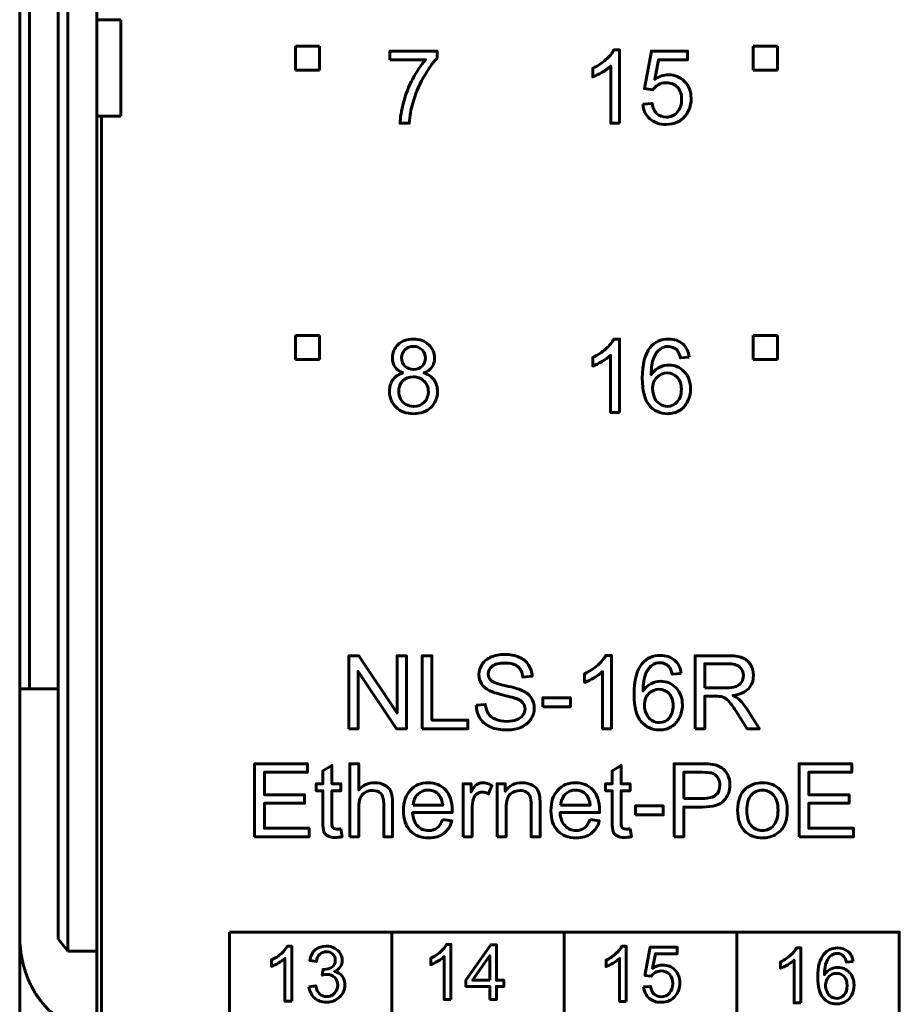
# Model space of a CAD drawing. Header units: millimetres. Extents: x -13 to 39, y -19 to 89.
# Tile 3 of 17: x -6 to 12, y 2 to 22. Entities that reach past the tile are written whole.
import ezdxf

# ---------------------------------------------------------------- set-up
doc = ezdxf.new("R2010")
doc.units = ezdxf.units.MM
doc.linetypes.add('K5LT_BASIC', pattern=[0])

msp = doc.modelspace()

# ---------------------------------------------------------------- linework, layer by layer
at = {"color": 150, "linetype": 'K5LT_BASIC', "lineweight": 60, "true_color": 0x0080ff}
for p, q in [((-6.261, 61.118), (-6.261, 8.557)), ((-6.061, 8.557), (-6.061, 61.118)), ((-5.461, 23.645), (-5.461, 3.373)), ((-5.261, 3.117), (-5.261, 23.338)), ((-4.661, 22.438), (-4.661, 23.338)), ((-4.161, 22.438), (-4.661, 22.438)), ((-4.661, 20.438), (-4.661, 22.438)), ((-4.161, 20.438), (-4.161, 22.438)), ((-0.541, 21.888), (-0.041, 21.888)), ((-0.541, 21.388), (-0.541, 21.888)), ((-0.041, 21.888), (-0.041, 21.388)), ((8.959, 21.888), (9.459, 21.888)), ((8.959, 21.388), (8.959, 21.888)), ((9.459, 21.888), (9.459, 21.388)), ((-0.041, 21.388), (-0.541, 21.388)), ((9.459, 21.388), (8.959, 21.388)), ((-4.661, 3.117), (-4.661, 20.438)), ((-4.661, 20.438), (-4.161, 20.438)), ((-4.561, 20.438), (-4.561, -1.962)), ((-0.541, 15.388), (-0.541, 15.888)), ((-0.541, 15.888), (-0.041, 15.888)), ((-0.041, 15.888), (-0.041, 15.388)), ((8.959, 15.388), (8.959, 15.888)), ((8.959, 15.888), (9.459, 15.888)), ((9.459, 15.888), (9.459, 15.388)), ((-0.041, 15.388), (-0.541, 15.388)), ((9.459, 15.388), (8.959, 15.388)), ((-6.061, 8.557), (-6.261, 8.557)), ((-6.261, 8.557), (-6.261, 3.437)), ((-6.061, 8.557), (-5.461, 8.557)), ((1.458, 3.512), (1.458, -1.563)), ((5.039, -1.562), (5.039, 3.512)), ((8.621, 3.512), (8.621, -1.563)), ((-6.261, -2.918), (-6.261, 3.437)), ((-5.261, 3.117), (-5.461, 3.373)), ((-4.661, 3.117), (-5.261, 3.117)), ((-4.661, 3.117), (-4.661, 1.517))]:
    msp.add_line(p, q, dxfattribs=at)
for points, knots in [([(1.42, 21.608), (1.42, 21.608), (1.42, 21.786), (1.42, 21.786), (2.4, 21.786), (2.4, 21.786), (2.4, 21.642), (2.4, 21.642), (2.303, 21.539), (2.208, 21.403), (2.113, 21.232), (2.018, 21.062), (1.945, 20.887), (1.893, 20.706), (1.856, 20.58), (1.832, 20.44), (1.822, 20.289), (1.822, 20.289), (1.631, 20.289), (1.631, 20.289), (1.634, 20.408), (1.657, 20.553), (1.702, 20.722), (1.746, 20.891), (1.81, 21.054), (1.977, 21.368), (2.066, 21.5), (2.161, 21.608), (2.161, 21.608), (1.42, 21.608), (1.42, 21.608)], [0, 0, 0, 0, 0.090909, 0.090909, 0.181818, 0.181818, 0.272727, 0.272727, 0.272727, 0.363636, 0.363636, 0.363636, 0.454545, 0.454545, 0.454545, 0.545455, 0.545455, 0.545455, 0.636364, 0.636364, 0.636364, 0.727273, 0.727273, 0.727273, 0.818182, 0.818182, 0.909091, 0.909091, 0.909091, 1, 1, 1, 1]), ([(6.187, 20.289), (6.187, 20.289), (6.001, 20.289), (6.001, 20.289), (6.001, 21.475), (6.001, 21.475), (5.956, 21.432), (5.897, 21.39), (5.825, 21.347), (5.752, 21.304), (5.686, 21.272), (5.629, 21.251), (5.629, 21.251), (5.629, 21.431), (5.629, 21.431), (5.733, 21.48), (5.824, 21.539), (5.902, 21.609), (5.98, 21.678), (6.035, 21.746), (6.067, 21.811), (6.067, 21.811), (6.187, 21.811), (6.187, 21.811), (6.187, 20.289), (6.187, 20.289)], [0, 0, 0, 0, 0.111111, 0.111111, 0.222222, 0.222222, 0.222222, 0.333333, 0.333333, 0.333333, 0.444444, 0.444444, 0.444444, 0.555556, 0.555556, 0.555556, 0.666667, 0.666667, 0.666667, 0.777778, 0.777778, 0.777778, 0.888889, 0.888889, 1, 1, 1, 1]), ([(6.666, 20.687), (6.666, 20.687), (6.861, 20.702), (6.861, 20.702), (6.875, 20.607), (6.909, 20.536), (6.961, 20.488), (7.013, 20.44), (7.077, 20.416), (7.152, 20.416), (7.243, 20.416), (7.319, 20.45), (7.38, 20.518), (7.442, 20.585), (7.473, 20.675), (7.473, 20.786), (7.473, 20.893), (7.443, 20.976), (7.384, 21.038), (7.325, 21.099), (7.247, 21.13), (7.15, 21.13), (7.09, 21.13), (7.036, 21.116), (6.988, 21.088), (6.941, 21.061), (6.903, 21.025), (6.876, 20.982), (6.876, 20.982), (6.7, 21.007), (6.7, 21.007), (6.846, 21.786), (6.846, 21.786), (7.597, 21.786), (7.597, 21.786), (7.597, 21.608), (7.597, 21.608), (6.994, 21.608), (6.994, 21.608), (6.914, 21.199), (6.914, 21.199), (7.004, 21.263), (7.1, 21.295), (7.199, 21.295), (7.331, 21.295), (7.443, 21.249), (7.533, 21.157), (7.624, 21.065), (7.669, 20.948), (7.669, 20.804), (7.669, 20.666), (7.63, 20.548), (7.55, 20.448), (7.453, 20.325), (7.32, 20.264), (7.152, 20.264), (7.015, 20.264), (6.902, 20.303), (6.815, 20.38), (6.728, 20.457), (6.678, 20.56), (6.666, 20.687)], [0, 0, 0, 0, 0.045455, 0.045455, 0.045455, 0.090909, 0.090909, 0.090909, 0.136364, 0.136364, 0.136364, 0.181818, 0.181818, 0.181818, 0.227273, 0.227273, 0.227273, 0.272727, 0.272727, 0.272727, 0.318182, 0.318182, 0.318182, 0.363636, 0.363636, 0.363636, 0.409091, 0.409091, 0.409091, 0.454545, 0.454545, 0.5, 0.5, 0.545455, 0.545455, 0.590909, 0.590909, 0.636364, 0.636364, 0.681818, 0.681818, 0.681818, 0.727273, 0.727273, 0.727273, 0.772727, 0.772727, 0.772727, 0.818182, 0.818182, 0.818182, 0.863636, 0.863636, 0.863636, 0.909091, 0.909091, 0.909091, 0.954545, 0.954545, 0.954545, 1, 1, 1, 1]), ([(1.7, 15.111), (1.623, 15.139), (1.566, 15.18), (1.528, 15.232), (1.491, 15.285), (1.473, 15.347), (1.473, 15.42), (1.473, 15.531), (1.512, 15.623), (1.591, 15.698), (1.671, 15.774), (1.776, 15.811), (1.907, 15.811), (2.039, 15.811), (2.146, 15.773), (2.226, 15.696), (2.307, 15.619), (2.347, 15.526), (2.347, 15.415), (2.347, 15.345), (2.328, 15.283), (2.292, 15.232), (2.255, 15.179), (2.199, 15.139), (2.124, 15.111), (2.217, 15.081), (2.287, 15.032), (2.336, 14.964), (2.384, 14.897), (2.408, 14.816), (2.408, 14.723), (2.408, 14.593), (2.362, 14.484), (2.271, 14.396), (2.179, 14.308), (2.059, 14.264), (1.91, 14.264), (1.76, 14.264), (1.64, 14.308), (1.548, 14.397), (1.457, 14.485), (1.411, 14.596), (1.411, 14.728), (1.411, 14.826), (1.436, 14.909), (1.486, 14.975), (1.536, 15.042), (1.608, 15.087), (1.7, 15.111)], [0, 0, 0, 0, 0.0625, 0.0625, 0.0625, 0.125, 0.125, 0.125, 0.1875, 0.1875, 0.1875, 0.25, 0.25, 0.25, 0.3125, 0.3125, 0.3125, 0.375, 0.375, 0.375, 0.4375, 0.4375, 0.4375, 0.5, 0.5, 0.5, 0.5625, 0.5625, 0.5625, 0.625, 0.625, 0.625, 0.6875, 0.6875, 0.6875, 0.75, 0.75, 0.75, 0.8125, 0.8125, 0.8125, 0.875, 0.875, 0.875, 0.9375, 0.9375, 0.9375, 1, 1, 1, 1]), ([(6.186, 14.289), (6.186, 14.289), (6, 14.289), (6, 14.289), (6, 15.476), (6, 15.476), (5.955, 15.432), (5.896, 15.39), (5.824, 15.347), (5.751, 15.304), (5.685, 15.272), (5.628, 15.251), (5.628, 15.251), (5.628, 15.431), (5.628, 15.431), (5.732, 15.48), (5.823, 15.539), (5.901, 15.609), (5.979, 15.678), (6.034, 15.746), (6.066, 15.811), (6.066, 15.811), (6.186, 15.811), (6.186, 15.811), (6.186, 14.289), (6.186, 14.289)], [0, 0, 0, 0, 0.111111, 0.111111, 0.222222, 0.222222, 0.222222, 0.333333, 0.333333, 0.333333, 0.444444, 0.444444, 0.444444, 0.555556, 0.555556, 0.555556, 0.666667, 0.666667, 0.666667, 0.777778, 0.777778, 0.777778, 0.888889, 0.888889, 1, 1, 1, 1]), ([(7.632, 15.435), (7.632, 15.435), (7.448, 15.42), (7.448, 15.42), (7.432, 15.493), (7.408, 15.546), (7.377, 15.579), (7.327, 15.632), (7.264, 15.659), (7.19, 15.659), (7.131, 15.659), (7.078, 15.642), (7.032, 15.609), (6.974, 15.567), (6.928, 15.504), (6.894, 15.423), (6.86, 15.34), (6.842, 15.224), (6.841, 15.072), (6.886, 15.14), (6.941, 15.191), (7.005, 15.224), (7.07, 15.257), (7.138, 15.274), (7.209, 15.274), (7.334, 15.274), (7.439, 15.228), (7.527, 15.136), (7.614, 15.045), (7.658, 14.927), (7.658, 14.782), (7.658, 14.687), (7.637, 14.599), (7.596, 14.517), (7.555, 14.435), (7.499, 14.373), (7.427, 14.329), (7.355, 14.286), (7.274, 14.264), (7.183, 14.264), (7.028, 14.264), (6.901, 14.321), (6.803, 14.435), (6.706, 14.549), (6.657, 14.737), (6.657, 14.999), (6.657, 15.292), (6.711, 15.505), (6.819, 15.638), (6.914, 15.754), (7.041, 15.811), (7.202, 15.811), (7.321, 15.811), (7.419, 15.778), (7.571, 15.644), (7.617, 15.552), (7.632, 15.435)], [0, 0, 0, 0, 0.052632, 0.052632, 0.052632, 0.105263, 0.105263, 0.105263, 0.157895, 0.157895, 0.157895, 0.210526, 0.210526, 0.210526, 0.263158, 0.263158, 0.263158, 0.315789, 0.315789, 0.315789, 0.368421, 0.368421, 0.368421, 0.421053, 0.421053, 0.421053, 0.473684, 0.473684, 0.473684, 0.526316, 0.526316, 0.526316, 0.578947, 0.578947, 0.578947, 0.631579, 0.631579, 0.631579, 0.684211, 0.684211, 0.684211, 0.736842, 0.736842, 0.736842, 0.789474, 0.789474, 0.789474, 0.842105, 0.842105, 0.842105, 0.894737, 0.894737, 0.894737, 0.947368, 0.947368, 1, 1, 1, 1]), ([(1.663, 15.427), (1.663, 15.355), (1.686, 15.297), (1.732, 15.251), (1.777, 15.206), (1.837, 15.183), (1.912, 15.183), (1.984, 15.183), (2.043, 15.205), (2.088, 15.25), (2.134, 15.295), (2.156, 15.351), (2.156, 15.416), (2.156, 15.485), (2.133, 15.542), (2.086, 15.589), (2.04, 15.636), (1.981, 15.659), (1.91, 15.659), (1.838, 15.659), (1.779, 15.636), (1.733, 15.59), (1.686, 15.545), (1.663, 15.491), (1.663, 15.427)], [0, 0, 0, 0, 0.125, 0.125, 0.125, 0.25, 0.25, 0.25, 0.375, 0.375, 0.375, 0.5, 0.5, 0.5, 0.625, 0.625, 0.625, 0.75, 0.75, 0.75, 0.875, 0.875, 0.875, 1, 1, 1, 1]), ([(1.602, 14.726), (1.602, 14.673), (1.614, 14.622), (1.639, 14.572), (1.663, 14.523), (1.701, 14.484), (1.751, 14.457), (1.801, 14.43), (1.854, 14.416), (1.911, 14.416), (2.001, 14.416), (2.074, 14.445), (2.132, 14.502), (2.189, 14.559), (2.218, 14.632), (2.218, 14.72), (2.218, 14.81), (2.188, 14.884), (2.129, 14.942), (2.07, 15.001), (1.995, 15.03), (1.905, 15.03), (1.817, 15.03), (1.745, 15.001), (1.687, 14.943), (1.63, 14.886), (1.602, 14.813), (1.602, 14.726)], [0, 0, 0, 0, 0.111111, 0.111111, 0.111111, 0.222222, 0.222222, 0.222222, 0.333333, 0.333333, 0.333333, 0.444444, 0.444444, 0.444444, 0.555556, 0.555556, 0.555556, 0.666667, 0.666667, 0.666667, 0.777778, 0.777778, 0.777778, 0.888889, 0.888889, 0.888889, 1, 1, 1, 1]), ([(6.87, 14.781), (6.87, 14.716), (6.884, 14.655), (6.911, 14.596), (6.938, 14.538), (6.977, 14.493), (7.025, 14.463), (7.074, 14.432), (7.125, 14.416), (7.18, 14.416), (7.259, 14.416), (7.327, 14.448), (7.439, 14.575), (7.467, 14.661), (7.467, 14.77), (7.467, 14.875), (7.439, 14.958), (7.329, 15.078), (7.258, 15.109), (7.172, 15.109), (7.088, 15.109), (7.017, 15.078), (6.958, 15.018), (6.9, 14.958), (6.87, 14.879), (6.87, 14.781)], [0, 0, 0, 0, 0.111111, 0.111111, 0.111111, 0.222222, 0.222222, 0.222222, 0.333333, 0.333333, 0.333333, 0.444444, 0.444444, 0.555556, 0.555556, 0.555556, 0.666667, 0.666667, 0.777778, 0.777778, 0.777778, 0.888889, 0.888889, 0.888889, 1, 1, 1, 1]), ([(0.568, 7.729), (0.568, 7.729), (0.568, 9.244), (0.568, 9.244), (0.774, 9.244), (0.774, 9.244), (1.57, 8.055), (1.57, 8.055), (1.57, 9.244), (1.57, 9.244), (1.762, 9.244), (1.762, 9.244), (1.762, 7.729), (1.762, 7.729), (1.556, 7.729), (1.556, 7.729), (0.761, 8.918), (0.761, 8.918), (0.761, 7.729), (0.761, 7.729), (0.568, 7.729), (0.568, 7.729)], [0, 0, 0, 0, 0.1, 0.1, 0.2, 0.2, 0.3, 0.3, 0.4, 0.4, 0.5, 0.5, 0.6, 0.6, 0.7, 0.7, 0.8, 0.8, 0.9, 0.9, 1, 1, 1, 1]), ([(2.091, 7.729), (2.091, 7.729), (2.091, 9.244), (2.091, 9.244), (2.292, 9.244), (2.292, 9.244), (2.292, 7.907), (2.292, 7.907), (3.037, 7.907), (3.037, 7.907), (3.037, 7.729), (3.037, 7.729), (2.091, 7.729), (2.091, 7.729)], [0, 0, 0, 0, 0.166667, 0.166667, 0.333333, 0.333333, 0.5, 0.5, 0.666667, 0.666667, 0.833333, 0.833333, 1, 1, 1, 1]), ([(3.211, 8.216), (3.211, 8.216), (3.399, 8.233), (3.399, 8.233), (3.408, 8.156), (3.429, 8.094), (3.462, 8.045), (3.494, 7.996), (3.545, 7.957), (3.614, 7.926), (3.683, 7.896), (3.76, 7.881), (3.846, 7.881), (3.923, 7.881), (3.99, 7.892), (4.049, 7.915), (4.107, 7.938), (4.151, 7.97), (4.179, 8.01), (4.208, 8.049), (4.223, 8.093), (4.223, 8.139), (4.223, 8.187), (4.209, 8.228), (4.181, 8.264), (4.154, 8.299), (4.108, 8.328), (4.045, 8.353), (4.004, 8.368), (3.914, 8.393), (3.775, 8.427), (3.635, 8.46), (3.538, 8.491), (3.482, 8.521), (3.41, 8.559), (3.356, 8.606), (3.321, 8.663), (3.286, 8.719), (3.268, 8.782), (3.268, 8.851), (3.268, 8.928), (3.29, 9), (3.333, 9.066), (3.377, 9.133), (3.44, 9.183), (3.523, 9.218), (3.607, 9.252), (3.699, 9.27), (3.801, 9.27), (3.913, 9.27), (4.013, 9.252), (4.098, 9.215), (4.184, 9.179), (4.25, 9.126), (4.296, 9.056), (4.342, 8.985), (4.367, 8.906), (4.371, 8.817), (4.371, 8.817), (4.178, 8.802), (4.178, 8.802), (4.168, 8.898), (4.133, 8.97), (4.073, 9.019), (4.014, 9.068), (3.925, 9.092), (3.809, 9.092), (3.688, 9.092), (3.599, 9.07), (3.544, 9.025), (3.488, 8.981), (3.46, 8.927), (3.46, 8.864), (3.46, 8.81), (3.48, 8.765), (3.519, 8.73), (3.558, 8.695), (3.659, 8.659), (3.822, 8.622), (3.985, 8.585), (4.097, 8.553), (4.157, 8.525), (4.245, 8.485), (4.31, 8.434), (4.352, 8.371), (4.394, 8.309), (4.415, 8.237), (4.415, 8.156), (4.415, 8.076), (4.392, 8), (4.346, 7.929), (4.3, 7.858), (4.234, 7.802), (4.061, 7.723), (3.964, 7.703), (3.856, 7.703), (3.719, 7.703), (3.604, 7.723), (3.512, 7.763), (3.419, 7.803), (3.347, 7.863), (3.294, 7.944), (3.241, 8.024), (3.214, 8.114), (3.211, 8.216)], [0, 0, 0, 0, 0.028571, 0.028571, 0.028571, 0.057143, 0.057143, 0.057143, 0.085714, 0.085714, 0.085714, 0.114286, 0.114286, 0.114286, 0.142857, 0.142857, 0.142857, 0.171429, 0.171429, 0.171429, 0.2, 0.2, 0.2, 0.228571, 0.228571, 0.228571, 0.257143, 0.257143, 0.257143, 0.285714, 0.285714, 0.285714, 0.314286, 0.314286, 0.314286, 0.342857, 0.342857, 0.342857, 0.371429, 0.371429, 0.371429, 0.4, 0.4, 0.4, 0.428571, 0.428571, 0.428571, 0.457143, 0.457143, 0.457143, 0.485714, 0.485714, 0.485714, 0.514286, 0.514286, 0.514286, 0.542857, 0.542857, 0.542857, 0.571429, 0.571429, 0.571429, 0.6, 0.6, 0.6, 0.628571, 0.628571, 0.628571, 0.657143, 0.657143, 0.657143, 0.685714, 0.685714, 0.685714, 0.714286, 0.714286, 0.714286, 0.742857, 0.742857, 0.742857, 0.771429, 0.771429, 0.771429, 0.8, 0.8, 0.8, 0.828571, 0.828571, 0.828571, 0.857143, 0.857143, 0.857143, 0.885714, 0.885714, 0.914286, 0.914286, 0.914286, 0.942857, 0.942857, 0.942857, 0.971429, 0.971429, 0.971429, 1, 1, 1, 1]), ([(6.017, 7.729), (6.017, 7.729), (5.831, 7.729), (5.831, 7.729), (5.831, 8.915), (5.831, 8.915), (5.786, 8.872), (5.727, 8.829), (5.655, 8.786), (5.582, 8.744), (5.517, 8.712), (5.459, 8.69), (5.459, 8.69), (5.459, 8.87), (5.459, 8.87), (5.563, 8.919), (5.654, 8.978), (5.732, 9.048), (5.81, 9.118), (5.865, 9.185), (5.898, 9.251), (5.898, 9.251), (6.017, 9.251), (6.017, 9.251), (6.017, 7.729), (6.017, 7.729)], [0, 0, 0, 0, 0.111111, 0.111111, 0.222222, 0.222222, 0.222222, 0.333333, 0.333333, 0.333333, 0.444444, 0.444444, 0.444444, 0.555556, 0.555556, 0.555556, 0.666667, 0.666667, 0.666667, 0.777778, 0.777778, 0.777778, 0.888889, 0.888889, 1, 1, 1, 1]), ([(7.463, 8.874), (7.463, 8.874), (7.279, 8.859), (7.279, 8.859), (7.263, 8.932), (7.239, 8.985), (7.208, 9.019), (7.158, 9.072), (7.096, 9.098), (7.021, 9.098), (6.962, 9.098), (6.909, 9.082), (6.863, 9.049), (6.805, 9.006), (6.759, 8.944), (6.725, 8.862), (6.691, 8.78), (6.673, 8.663), (6.672, 8.512), (6.717, 8.58), (6.772, 8.63), (6.837, 8.663), (6.901, 8.696), (6.969, 8.713), (7.04, 8.713), (7.165, 8.713), (7.271, 8.667), (7.358, 8.576), (7.445, 8.484), (7.489, 8.367), (7.489, 8.222), (7.489, 8.126), (7.468, 8.038), (7.427, 7.956), (7.386, 7.874), (7.33, 7.812), (7.258, 7.769), (7.187, 7.725), (7.105, 7.703), (7.014, 7.703), (6.859, 7.703), (6.733, 7.761), (6.634, 7.874), (6.537, 7.988), (6.488, 8.176), (6.488, 8.438), (6.488, 8.731), (6.542, 8.944), (6.65, 9.077), (6.745, 9.193), (6.872, 9.251), (7.033, 9.251), (7.152, 9.251), (7.25, 9.217), (7.402, 9.084), (7.448, 8.992), (7.463, 8.874)], [0, 0, 0, 0, 0.052632, 0.052632, 0.052632, 0.105263, 0.105263, 0.105263, 0.157895, 0.157895, 0.157895, 0.210526, 0.210526, 0.210526, 0.263158, 0.263158, 0.263158, 0.315789, 0.315789, 0.315789, 0.368421, 0.368421, 0.368421, 0.421053, 0.421053, 0.421053, 0.473684, 0.473684, 0.473684, 0.526316, 0.526316, 0.526316, 0.578947, 0.578947, 0.578947, 0.631579, 0.631579, 0.631579, 0.684211, 0.684211, 0.684211, 0.736842, 0.736842, 0.736842, 0.789474, 0.789474, 0.789474, 0.842105, 0.842105, 0.842105, 0.894737, 0.894737, 0.894737, 0.947368, 0.947368, 1, 1, 1, 1]), ([(7.752, 7.729), (7.752, 7.729), (7.752, 9.244), (7.752, 9.244), (8.423, 9.244), (8.423, 9.244), (8.558, 9.244), (8.661, 9.231), (8.731, 9.203), (8.802, 9.176), (8.858, 9.128), (8.942, 8.991), (8.962, 8.914), (8.962, 8.831), (8.962, 8.724), (8.927, 8.633), (8.858, 8.559), (8.788, 8.485), (8.681, 8.439), (8.536, 8.419), (8.589, 8.393), (8.629, 8.368), (8.657, 8.343), (8.715, 8.29), (8.771, 8.222), (8.823, 8.142), (8.823, 8.142), (9.085, 7.729), (9.085, 7.729), (8.834, 7.729), (8.834, 7.729), (8.634, 8.044), (8.634, 8.044), (8.576, 8.136), (8.527, 8.205), (8.49, 8.253), (8.452, 8.302), (8.418, 8.335), (8.388, 8.355), (8.358, 8.374), (8.327, 8.387), (8.296, 8.395), (8.274, 8.399), (8.237, 8.402), (8.185, 8.402), (8.185, 8.402), (7.953, 8.402), (7.953, 8.402), (7.953, 7.729), (7.953, 7.729), (7.752, 7.729), (7.752, 7.729)], [0, 0, 0, 0, 0.052632, 0.052632, 0.105263, 0.105263, 0.105263, 0.157895, 0.157895, 0.157895, 0.210526, 0.210526, 0.263158, 0.263158, 0.263158, 0.315789, 0.315789, 0.315789, 0.368421, 0.368421, 0.368421, 0.421053, 0.421053, 0.421053, 0.473684, 0.473684, 0.473684, 0.526316, 0.526316, 0.578947, 0.578947, 0.631579, 0.631579, 0.631579, 0.684211, 0.684211, 0.684211, 0.736842, 0.736842, 0.736842, 0.789474, 0.789474, 0.789474, 0.842105, 0.842105, 0.842105, 0.894737, 0.894737, 0.947368, 0.947368, 1, 1, 1, 1]), ([(7.953, 8.575), (7.953, 8.575), (8.383, 8.575), (8.383, 8.575), (8.475, 8.575), (8.546, 8.585), (8.598, 8.604), (8.649, 8.623), (8.688, 8.653), (8.715, 8.695), (8.742, 8.737), (8.755, 8.782), (8.755, 8.831), (8.755, 8.902), (8.729, 8.962), (8.677, 9.008), (8.626, 9.054), (8.544, 9.077), (8.432, 9.077), (8.432, 9.077), (7.953, 9.077), (7.953, 9.077), (7.953, 8.575), (7.953, 8.575)], [0, 0, 0, 0, 0.125, 0.125, 0.125, 0.25, 0.25, 0.25, 0.375, 0.375, 0.375, 0.5, 0.5, 0.5, 0.625, 0.625, 0.625, 0.75, 0.75, 0.75, 0.875, 0.875, 1, 1, 1, 1]), ([(6.701, 8.22), (6.701, 8.156), (6.715, 8.094), (6.742, 8.036), (6.77, 7.977), (6.808, 7.933), (6.856, 7.902), (6.905, 7.871), (6.956, 7.856), (7.011, 7.856), (7.09, 7.856), (7.158, 7.888), (7.27, 8.015), (7.298, 8.101), (7.298, 8.21), (7.298, 8.314), (7.271, 8.397), (7.16, 8.518), (7.089, 8.548), (7.003, 8.548), (6.919, 8.548), (6.848, 8.518), (6.789, 8.457), (6.731, 8.397), (6.701, 8.318), (6.701, 8.22)], [0, 0, 0, 0, 0.111111, 0.111111, 0.111111, 0.222222, 0.222222, 0.222222, 0.333333, 0.333333, 0.333333, 0.444444, 0.444444, 0.555556, 0.555556, 0.555556, 0.666667, 0.666667, 0.777778, 0.777778, 0.777778, 0.888889, 0.888889, 0.888889, 1, 1, 1, 1]), ([(4.591, 8.184), (4.591, 8.184), (4.591, 8.37), (4.591, 8.37), (5.167, 8.37), (5.167, 8.37), (5.167, 8.184), (5.167, 8.184), (4.591, 8.184), (4.591, 8.184)], [0, 0, 0, 0, 0.25, 0.25, 0.5, 0.5, 0.75, 0.75, 1, 1, 1, 1]), ([(-1.386, 5.487), (-1.386, 5.487), (-1.386, 7.003), (-1.386, 7.003), (-0.292, 7.003), (-0.292, 7.003), (-0.292, 6.825), (-0.292, 6.825), (-1.185, 6.825), (-1.185, 6.825), (-1.185, 6.359), (-1.185, 6.359), (-0.349, 6.359), (-0.349, 6.359), (-0.349, 6.182), (-0.349, 6.182), (-1.185, 6.182), (-1.185, 6.182), (-1.185, 5.665), (-1.185, 5.665), (-0.256, 5.665), (-0.256, 5.665), (-0.256, 5.487), (-0.256, 5.487), (-1.386, 5.487), (-1.386, 5.487)], [0, 0, 0, 0, 0.083333, 0.083333, 0.166667, 0.166667, 0.25, 0.25, 0.333333, 0.333333, 0.416667, 0.416667, 0.5, 0.5, 0.583333, 0.583333, 0.666667, 0.666667, 0.75, 0.75, 0.833333, 0.833333, 0.916667, 0.916667, 1, 1, 1, 1]), ([(0.402, 5.653), (0.402, 5.653), (0.428, 5.489), (0.428, 5.489), (0.376, 5.478), (0.329, 5.472), (0.288, 5.472), (0.22, 5.472), (0.168, 5.483), (0.131, 5.505), (0.094, 5.526), (0.068, 5.554), (0.052, 5.589), (0.037, 5.624), (0.03, 5.697), (0.03, 5.809), (0.03, 5.809), (0.03, 6.442), (0.03, 6.442), (-0.108, 6.442), (-0.108, 6.442), (-0.108, 6.586), (-0.108, 6.586), (0.03, 6.586), (0.03, 6.586), (0.03, 6.857), (0.03, 6.857), (0.216, 6.969), (0.216, 6.969), (0.216, 6.586), (0.216, 6.586), (0.402, 6.586), (0.402, 6.586), (0.402, 6.442), (0.402, 6.442), (0.216, 6.442), (0.216, 6.442), (0.216, 5.798), (0.216, 5.798), (0.216, 5.745), (0.219, 5.711), (0.226, 5.696), (0.232, 5.681), (0.243, 5.669), (0.258, 5.659), (0.273, 5.651), (0.294, 5.646), (0.321, 5.646), (0.342, 5.646), (0.369, 5.648), (0.402, 5.653)], [0, 0, 0, 0, 0.05, 0.05, 0.05, 0.1, 0.1, 0.1, 0.15, 0.15, 0.15, 0.2, 0.2, 0.2, 0.25, 0.25, 0.25, 0.3, 0.3, 0.35, 0.35, 0.4, 0.4, 0.45, 0.45, 0.5, 0.5, 0.55, 0.55, 0.6, 0.6, 0.65, 0.65, 0.7, 0.7, 0.75, 0.75, 0.8, 0.8, 0.8, 0.85, 0.85, 0.85, 0.9, 0.9, 0.9, 0.95, 0.95, 0.95, 1, 1, 1, 1]), ([(0.586, 5.487), (0.586, 5.487), (0.586, 7.003), (0.586, 7.003), (0.772, 7.003), (0.772, 7.003), (0.772, 6.457), (0.772, 6.457), (0.859, 6.559), (0.968, 6.609), (1.1, 6.609), (1.181, 6.609), (1.251, 6.593), (1.311, 6.561), (1.37, 6.529), (1.413, 6.485), (1.439, 6.428), (1.465, 6.372), (1.477, 6.29), (1.477, 6.183), (1.477, 6.183), (1.477, 5.487), (1.477, 5.487), (1.291, 5.487), (1.291, 5.487), (1.291, 6.182), (1.291, 6.182), (1.291, 6.275), (1.271, 6.342), (1.231, 6.385), (1.191, 6.427), (1.134, 6.448), (1.061, 6.448), (1.006, 6.448), (0.955, 6.434), (0.906, 6.406), (0.858, 6.377), (0.824, 6.338), (0.803, 6.289), (0.783, 6.24), (0.772, 6.173), (0.772, 6.087), (0.772, 6.087), (0.772, 5.487), (0.772, 5.487), (0.586, 5.487), (0.586, 5.487)], [0, 0, 0, 0, 0.058824, 0.058824, 0.117647, 0.117647, 0.176471, 0.176471, 0.176471, 0.235294, 0.235294, 0.235294, 0.294118, 0.294118, 0.294118, 0.352941, 0.352941, 0.352941, 0.411765, 0.411765, 0.411765, 0.470588, 0.470588, 0.529412, 0.529412, 0.588235, 0.588235, 0.588235, 0.647059, 0.647059, 0.647059, 0.705882, 0.705882, 0.705882, 0.764706, 0.764706, 0.764706, 0.823529, 0.823529, 0.823529, 0.882353, 0.882353, 0.882353, 0.941176, 0.941176, 1, 1, 1, 1]), ([(6.404, 5.653), (6.404, 5.653), (6.43, 5.489), (6.43, 5.489), (6.377, 5.478), (6.33, 5.472), (6.289, 5.472), (6.222, 5.472), (6.17, 5.483), (6.132, 5.505), (6.095, 5.526), (6.069, 5.554), (6.054, 5.589), (6.039, 5.624), (6.032, 5.697), (6.032, 5.809), (6.032, 5.809), (6.032, 6.442), (6.032, 6.442), (5.894, 6.442), (5.894, 6.442), (5.894, 6.586), (5.894, 6.586), (6.032, 6.586), (6.032, 6.586), (6.032, 6.857), (6.032, 6.857), (6.218, 6.969), (6.218, 6.969), (6.218, 6.586), (6.218, 6.586), (6.404, 6.586), (6.404, 6.586), (6.404, 6.442), (6.404, 6.442), (6.218, 6.442), (6.218, 6.442), (6.218, 5.798), (6.218, 5.798), (6.218, 5.745), (6.221, 5.711), (6.228, 5.696), (6.234, 5.681), (6.245, 5.669), (6.26, 5.659), (6.274, 5.651), (6.295, 5.646), (6.323, 5.646), (6.343, 5.646), (6.371, 5.648), (6.404, 5.653)], [0, 0, 0, 0, 0.05, 0.05, 0.05, 0.1, 0.1, 0.1, 0.15, 0.15, 0.15, 0.2, 0.2, 0.2, 0.25, 0.25, 0.25, 0.3, 0.3, 0.35, 0.35, 0.4, 0.4, 0.45, 0.45, 0.5, 0.5, 0.55, 0.55, 0.6, 0.6, 0.65, 0.65, 0.7, 0.7, 0.75, 0.75, 0.8, 0.8, 0.8, 0.85, 0.85, 0.85, 0.9, 0.9, 0.9, 0.95, 0.95, 0.95, 1, 1, 1, 1]), ([(7.316, 5.487), (7.316, 5.487), (7.316, 7.003), (7.316, 7.003), (7.888, 7.003), (7.888, 7.003), (7.989, 7.003), (8.066, 6.998), (8.119, 6.988), (8.194, 6.976), (8.256, 6.952), (8.306, 6.918), (8.357, 6.883), (8.397, 6.834), (8.428, 6.772), (8.459, 6.709), (8.474, 6.64), (8.474, 6.565), (8.474, 6.437), (8.433, 6.328), (8.351, 6.239), (8.269, 6.15), (8.12, 6.105), (7.906, 6.105), (7.906, 6.105), (7.517, 6.105), (7.517, 6.105), (7.517, 5.487), (7.517, 5.487), (7.316, 5.487), (7.316, 5.487)], [0, 0, 0, 0, 0.090909, 0.090909, 0.181818, 0.181818, 0.181818, 0.272727, 0.272727, 0.272727, 0.363636, 0.363636, 0.363636, 0.454545, 0.454545, 0.454545, 0.545455, 0.545455, 0.545455, 0.636364, 0.636364, 0.636364, 0.727273, 0.727273, 0.727273, 0.818182, 0.818182, 0.909091, 0.909091, 1, 1, 1, 1]), ([(9.909, 5.487), (9.909, 5.487), (9.909, 7.003), (9.909, 7.003), (11.004, 7.003), (11.004, 7.003), (11.004, 6.825), (11.004, 6.825), (10.11, 6.825), (10.11, 6.825), (10.11, 6.359), (10.11, 6.359), (10.947, 6.359), (10.947, 6.359), (10.947, 6.182), (10.947, 6.182), (10.11, 6.182), (10.11, 6.182), (10.11, 5.665), (10.11, 5.665), (11.04, 5.665), (11.04, 5.665), (11.04, 5.487), (11.04, 5.487), (9.909, 5.487), (9.909, 5.487)], [0, 0, 0, 0, 0.083333, 0.083333, 0.166667, 0.166667, 0.25, 0.25, 0.333333, 0.333333, 0.416667, 0.416667, 0.5, 0.5, 0.583333, 0.583333, 0.666667, 0.666667, 0.75, 0.75, 0.833333, 0.833333, 0.916667, 0.916667, 1, 1, 1, 1]), ([(7.517, 6.283), (7.517, 6.283), (7.909, 6.283), (7.909, 6.283), (8.039, 6.283), (8.13, 6.307), (8.185, 6.355), (8.239, 6.404), (8.267, 6.472), (8.267, 6.559), (8.267, 6.623), (8.251, 6.677), (8.219, 6.722), (8.186, 6.767), (8.144, 6.797), (8.092, 6.812), (8.058, 6.82), (7.996, 6.825), (7.905, 6.825), (7.905, 6.825), (7.517, 6.825), (7.517, 6.825), (7.517, 6.283), (7.517, 6.283)], [0, 0, 0, 0, 0.125, 0.125, 0.125, 0.25, 0.25, 0.25, 0.375, 0.375, 0.375, 0.5, 0.5, 0.5, 0.625, 0.625, 0.625, 0.75, 0.75, 0.75, 0.875, 0.875, 1, 1, 1, 1]), ([(2.513, 5.843), (2.513, 5.843), (2.705, 5.817), (2.705, 5.817), (2.675, 5.706), (2.619, 5.618), (2.537, 5.557), (2.456, 5.495), (2.351, 5.464), (2.224, 5.464), (2.064, 5.464), (1.937, 5.513), (1.843, 5.612), (1.749, 5.711), (1.702, 5.849), (1.702, 6.027), (1.702, 6.212), (1.749, 6.355), (1.844, 6.456), (1.939, 6.558), (2.062, 6.609), (2.214, 6.609), (2.36, 6.609), (2.48, 6.559), (2.572, 6.46), (2.665, 6.36), (2.712, 6.219), (2.712, 6.038), (2.712, 6.027), (2.711, 6.011), (2.711, 5.989), (2.711, 5.989), (1.892, 5.989), (1.892, 5.989), (1.9, 5.869), (1.933, 5.776), (1.995, 5.712), (2.056, 5.648), (2.132, 5.616), (2.224, 5.616), (2.292, 5.616), (2.35, 5.634), (2.398, 5.67), (2.446, 5.706), (2.484, 5.764), (2.513, 5.843)], [0, 0, 0, 0, 0.066667, 0.066667, 0.066667, 0.133333, 0.133333, 0.133333, 0.2, 0.2, 0.2, 0.266667, 0.266667, 0.266667, 0.333333, 0.333333, 0.333333, 0.4, 0.4, 0.4, 0.466667, 0.466667, 0.466667, 0.533333, 0.533333, 0.533333, 0.6, 0.6, 0.6, 0.666667, 0.666667, 0.666667, 0.733333, 0.733333, 0.733333, 0.8, 0.8, 0.8, 0.866667, 0.866667, 0.866667, 0.933333, 0.933333, 0.933333, 1, 1, 1, 1]), ([(2.938, 5.487), (2.938, 5.487), (2.938, 6.586), (2.938, 6.586), (3.106, 6.586), (3.106, 6.586), (3.106, 6.418), (3.106, 6.418), (3.148, 6.496), (3.188, 6.547), (3.224, 6.572), (3.261, 6.597), (3.3, 6.609), (3.344, 6.609), (3.407, 6.609), (3.47, 6.589), (3.535, 6.55), (3.535, 6.55), (3.469, 6.378), (3.469, 6.378), (3.424, 6.404), (3.379, 6.416), (3.334, 6.416), (3.293, 6.416), (3.257, 6.404), (3.225, 6.38), (3.192, 6.355), (3.17, 6.322), (3.156, 6.278), (3.135, 6.212), (3.125, 6.14), (3.125, 6.061), (3.125, 6.061), (3.125, 5.487), (3.125, 5.487), (2.938, 5.487), (2.938, 5.487)], [0, 0, 0, 0, 0.076923, 0.076923, 0.153846, 0.153846, 0.230769, 0.230769, 0.230769, 0.307692, 0.307692, 0.307692, 0.384615, 0.384615, 0.384615, 0.461538, 0.461538, 0.461538, 0.538462, 0.538462, 0.538462, 0.615385, 0.615385, 0.615385, 0.692308, 0.692308, 0.692308, 0.769231, 0.769231, 0.769231, 0.846154, 0.846154, 0.846154, 0.923077, 0.923077, 1, 1, 1, 1]), ([(3.645, 5.487), (3.645, 5.487), (3.645, 6.586), (3.645, 6.586), (3.813, 6.586), (3.813, 6.586), (3.813, 6.43), (3.813, 6.43), (3.893, 6.549), (4.01, 6.609), (4.162, 6.609), (4.228, 6.609), (4.289, 6.597), (4.344, 6.573), (4.399, 6.55), (4.441, 6.518), (4.468, 6.48), (4.496, 6.442), (4.515, 6.396), (4.526, 6.343), (4.533, 6.308), (4.537, 6.248), (4.537, 6.162), (4.537, 6.162), (4.537, 5.487), (4.537, 5.487), (4.35, 5.487), (4.35, 5.487), (4.35, 6.155), (4.35, 6.155), (4.35, 6.231), (4.343, 6.287), (4.329, 6.325), (4.314, 6.362), (4.289, 6.392), (4.252, 6.415), (4.215, 6.437), (4.172, 6.448), (4.122, 6.448), (4.043, 6.448), (3.975, 6.423), (3.918, 6.373), (3.86, 6.323), (3.832, 6.227), (3.832, 6.087), (3.832, 6.087), (3.832, 5.487), (3.832, 5.487), (3.645, 5.487), (3.645, 5.487)], [0, 0, 0, 0, 0.055556, 0.055556, 0.111111, 0.111111, 0.166667, 0.166667, 0.166667, 0.222222, 0.222222, 0.222222, 0.277778, 0.277778, 0.277778, 0.333333, 0.333333, 0.333333, 0.388889, 0.388889, 0.388889, 0.444444, 0.444444, 0.444444, 0.5, 0.5, 0.555556, 0.555556, 0.611111, 0.611111, 0.611111, 0.666667, 0.666667, 0.666667, 0.722222, 0.722222, 0.722222, 0.777778, 0.777778, 0.777778, 0.833333, 0.833333, 0.833333, 0.888889, 0.888889, 0.888889, 0.944444, 0.944444, 1, 1, 1, 1]), ([(5.572, 5.843), (5.572, 5.843), (5.765, 5.817), (5.765, 5.817), (5.735, 5.706), (5.679, 5.618), (5.597, 5.557), (5.515, 5.495), (5.41, 5.464), (5.283, 5.464), (5.123, 5.464), (4.996, 5.513), (4.902, 5.612), (4.808, 5.711), (4.761, 5.849), (4.761, 6.027), (4.761, 6.212), (4.809, 6.355), (4.903, 6.456), (4.998, 6.558), (5.121, 6.609), (5.273, 6.609), (5.419, 6.609), (5.539, 6.559), (5.632, 6.46), (5.724, 6.36), (5.771, 6.219), (5.771, 6.038), (5.771, 6.027), (5.771, 6.011), (5.77, 5.989), (5.77, 5.989), (4.952, 5.989), (4.952, 5.989), (4.959, 5.869), (4.993, 5.776), (5.054, 5.712), (5.115, 5.648), (5.192, 5.616), (5.283, 5.616), (5.351, 5.616), (5.409, 5.634), (5.457, 5.67), (5.506, 5.706), (5.544, 5.764), (5.572, 5.843)], [0, 0, 0, 0, 0.066667, 0.066667, 0.066667, 0.133333, 0.133333, 0.133333, 0.2, 0.2, 0.2, 0.266667, 0.266667, 0.266667, 0.333333, 0.333333, 0.333333, 0.4, 0.4, 0.4, 0.466667, 0.466667, 0.466667, 0.533333, 0.533333, 0.533333, 0.6, 0.6, 0.6, 0.666667, 0.666667, 0.666667, 0.733333, 0.733333, 0.733333, 0.8, 0.8, 0.8, 0.866667, 0.866667, 0.866667, 0.933333, 0.933333, 0.933333, 1, 1, 1, 1]), ([(8.635, 6.037), (8.635, 6.239), (8.691, 6.39), (8.804, 6.487), (8.899, 6.569), (9.014, 6.609), (9.15, 6.609), (9.301, 6.609), (9.424, 6.56), (9.52, 6.461), (9.616, 6.363), (9.664, 6.226), (9.664, 6.052), (9.664, 5.911), (9.642, 5.8), (9.6, 5.719), (9.558, 5.639), (9.496, 5.576), (9.415, 5.531), (9.334, 5.486), (9.245, 5.464), (9.15, 5.464), (8.996, 5.464), (8.872, 5.513), (8.682, 5.71), (8.635, 5.852), (8.635, 6.037)], [0, 0, 0, 0, 0.111111, 0.111111, 0.111111, 0.222222, 0.222222, 0.222222, 0.333333, 0.333333, 0.333333, 0.444444, 0.444444, 0.444444, 0.555556, 0.555556, 0.555556, 0.666667, 0.666667, 0.666667, 0.777778, 0.777778, 0.777778, 0.888889, 0.888889, 1, 1, 1, 1]), ([(1.903, 6.141), (1.903, 6.141), (2.515, 6.141), (2.515, 6.141), (2.507, 6.234), (2.483, 6.303), (2.445, 6.349), (2.386, 6.421), (2.309, 6.457), (2.215, 6.457), (2.129, 6.457), (2.058, 6.428), (1.999, 6.371), (1.942, 6.314), (1.909, 6.237), (1.903, 6.141)], [0, 0, 0, 0, 0.2, 0.2, 0.2, 0.4, 0.4, 0.4, 0.6, 0.6, 0.6, 0.8, 0.8, 0.8, 1, 1, 1, 1]), ([(4.962, 6.141), (4.962, 6.141), (5.574, 6.141), (5.574, 6.141), (5.566, 6.234), (5.542, 6.303), (5.504, 6.349), (5.445, 6.421), (5.368, 6.457), (5.274, 6.457), (5.188, 6.457), (5.117, 6.428), (5.059, 6.371), (5.001, 6.314), (4.969, 6.237), (4.962, 6.141)], [0, 0, 0, 0, 0.2, 0.2, 0.2, 0.4, 0.4, 0.4, 0.6, 0.6, 0.6, 0.8, 0.8, 0.8, 1, 1, 1, 1]), ([(8.825, 6.036), (8.825, 5.896), (8.856, 5.791), (8.917, 5.721), (8.979, 5.651), (9.056, 5.616), (9.15, 5.616), (9.242, 5.616), (9.319, 5.651), (9.381, 5.721), (9.442, 5.792), (9.473, 5.899), (9.473, 6.042), (9.473, 6.178), (9.442, 6.28), (9.38, 6.35), (9.318, 6.42), (9.242, 6.455), (9.15, 6.455), (9.056, 6.455), (8.979, 6.42), (8.917, 6.351), (8.856, 6.281), (8.825, 6.176), (8.825, 6.036)], [0, 0, 0, 0, 0.125, 0.125, 0.125, 0.25, 0.25, 0.25, 0.375, 0.375, 0.375, 0.5, 0.5, 0.5, 0.625, 0.625, 0.625, 0.75, 0.75, 0.75, 0.875, 0.875, 0.875, 1, 1, 1, 1]), ([(6.514, 5.942), (6.514, 5.942), (6.514, 6.129), (6.514, 6.129), (7.09, 6.129), (7.09, 6.129), (7.09, 5.942), (7.09, 5.942), (6.514, 5.942), (6.514, 5.942)], [0, 0, 0, 0, 0.25, 0.25, 0.5, 0.5, 0.75, 0.75, 1, 1, 1, 1]), ([(-1.91, 3.512), (-1.91, 3.512), (11.989, 3.512), (11.989, 3.512), (11.989, -1.562), (11.989, -1.562), (-1.91, -1.562), (-1.91, -1.562), (-1.91, 3.512), (-1.91, 3.512)], [0, 0, 0, 0, 0.25, 0.25, 0.5, 0.5, 0.75, 0.75, 1, 1, 1, 1]), ([(-0.618, 2.076), (-0.618, 2.076), (-0.757, 2.076), (-0.757, 2.076), (-0.757, 2.966), (-0.757, 2.966), (-0.791, 2.934), (-0.835, 2.902), (-0.944, 2.838), (-0.993, 2.814), (-1.037, 2.798), (-1.037, 2.798), (-1.037, 2.933), (-1.037, 2.933), (-0.959, 2.969), (-0.89, 3.014), (-0.832, 3.066), (-0.773, 3.118), (-0.732, 3.169), (-0.708, 3.218), (-0.708, 3.218), (-0.618, 3.218), (-0.618, 3.218), (-0.618, 2.076), (-0.618, 2.076)], [0, 0, 0, 0, 0.111111, 0.111111, 0.222222, 0.222222, 0.222222, 0.333333, 0.333333, 0.444444, 0.444444, 0.444444, 0.555556, 0.555556, 0.555556, 0.666667, 0.666667, 0.666667, 0.777778, 0.777778, 0.777778, 0.888889, 0.888889, 1, 1, 1, 1]), ([(-0.259, 2.378), (-0.259, 2.378), (-0.119, 2.397), (-0.119, 2.397), (-0.103, 2.318), (-0.076, 2.261), (-0.037, 2.226), (0.001, 2.191), (0.048, 2.173), (0.104, 2.173), (0.17, 2.173), (0.226, 2.196), (0.271, 2.242), (0.316, 2.287), (0.338, 2.343), (0.338, 2.411), (0.338, 2.475), (0.317, 2.528), (0.275, 2.569), (0.234, 2.611), (0.18, 2.632), (0.116, 2.632), (0.089, 2.632), (0.056, 2.626), (0.017, 2.616), (0.017, 2.616), (0.032, 2.738), (0.032, 2.738), (0.042, 2.737), (0.049, 2.737), (0.055, 2.737), (0.115, 2.737), (0.168, 2.752), (0.216, 2.783), (0.264, 2.814), (0.287, 2.862), (0.287, 2.926), (0.287, 2.977), (0.27, 3.02), (0.235, 3.053), (0.201, 3.087), (0.156, 3.103), (0.101, 3.103), (0.047, 3.103), (0.001, 3.086), (-0.035, 3.052), (-0.071, 3.018), (-0.094, 2.966), (-0.105, 2.897), (-0.105, 2.897), (-0.244, 2.923), (-0.244, 2.923), (-0.227, 3.016), (-0.188, 3.089), (-0.128, 3.141), (-0.068, 3.192), (0.008, 3.218), (0.098, 3.218), (0.16, 3.218), (0.217, 3.205), (0.269, 3.178), (0.321, 3.151), (0.361, 3.115), (0.389, 3.069), (0.417, 3.023), (0.43, 2.975), (0.43, 2.923), (0.43, 2.874), (0.417, 2.83), (0.391, 2.789), (0.364, 2.749), (0.325, 2.717), (0.274, 2.693), (0.341, 2.678), (0.393, 2.646), (0.43, 2.597), (0.467, 2.548), (0.486, 2.487), (0.486, 2.414), (0.486, 2.314), (0.45, 2.23), (0.377, 2.161), (0.305, 2.092), (0.213, 2.057), (0.103, 2.057), (0.003, 2.057), (-0.08, 2.087), (-0.146, 2.147), (-0.212, 2.206), (-0.249, 2.283), (-0.259, 2.378)], [0, 0, 0, 0, 0.033333, 0.033333, 0.033333, 0.066667, 0.066667, 0.066667, 0.1, 0.1, 0.1, 0.133333, 0.133333, 0.133333, 0.166667, 0.166667, 0.166667, 0.2, 0.2, 0.2, 0.233333, 0.233333, 0.233333, 0.266667, 0.266667, 0.266667, 0.3, 0.3, 0.3, 0.333333, 0.333333, 0.333333, 0.366667, 0.366667, 0.366667, 0.4, 0.4, 0.4, 0.433333, 0.433333, 0.433333, 0.466667, 0.466667, 0.466667, 0.5, 0.5, 0.5, 0.533333, 0.533333, 0.533333, 0.566667, 0.566667, 0.566667, 0.6, 0.6, 0.6, 0.633333, 0.633333, 0.633333, 0.666667, 0.666667, 0.666667, 0.7, 0.7, 0.7, 0.733333, 0.733333, 0.733333, 0.766667, 0.766667, 0.766667, 0.8, 0.8, 0.8, 0.833333, 0.833333, 0.833333, 0.866667, 0.866667, 0.866667, 0.9, 0.9, 0.9, 0.933333, 0.933333, 0.933333, 0.966667, 0.966667, 0.966667, 1, 1, 1, 1]), ([(2.686, 2.112), (2.686, 2.112), (2.547, 2.112), (2.547, 2.112), (2.547, 3.002), (2.547, 3.002), (2.513, 2.97), (2.469, 2.938), (2.36, 2.874), (2.311, 2.85), (2.267, 2.834), (2.267, 2.834), (2.267, 2.969), (2.267, 2.969), (2.345, 3.005), (2.414, 3.05), (2.472, 3.102), (2.531, 3.154), (2.572, 3.205), (2.596, 3.254), (2.596, 3.254), (2.686, 3.254), (2.686, 3.254), (2.686, 2.112), (2.686, 2.112)], [0, 0, 0, 0, 0.111111, 0.111111, 0.222222, 0.222222, 0.222222, 0.333333, 0.333333, 0.444444, 0.444444, 0.444444, 0.555556, 0.555556, 0.555556, 0.666667, 0.666667, 0.666667, 0.777778, 0.777778, 0.777778, 0.888889, 0.888889, 1, 1, 1, 1]), ([(3.491, 2.112), (3.491, 2.112), (3.491, 2.384), (3.491, 2.384), (2.998, 2.384), (2.998, 2.384), (2.998, 2.512), (2.998, 2.512), (3.517, 3.249), (3.517, 3.249), (3.631, 3.249), (3.631, 3.249), (3.631, 2.512), (3.631, 2.512), (3.785, 2.512), (3.785, 2.512), (3.785, 2.384), (3.785, 2.384), (3.631, 2.384), (3.631, 2.384), (3.631, 2.112), (3.631, 2.112), (3.491, 2.112), (3.491, 2.112)], [0, 0, 0, 0, 0.090909, 0.090909, 0.181818, 0.181818, 0.272727, 0.272727, 0.363636, 0.363636, 0.454545, 0.454545, 0.545455, 0.545455, 0.636364, 0.636364, 0.727273, 0.727273, 0.818182, 0.818182, 0.909091, 0.909091, 1, 1, 1, 1]), ([(6.325, 2.073), (6.325, 2.073), (6.185, 2.073), (6.185, 2.073), (6.185, 2.963), (6.185, 2.963), (6.152, 2.931), (6.108, 2.899), (5.999, 2.835), (5.949, 2.811), (5.906, 2.795), (5.906, 2.795), (5.906, 2.93), (5.906, 2.93), (5.984, 2.966), (6.052, 3.011), (6.111, 3.063), (6.169, 3.115), (6.211, 3.166), (6.235, 3.215), (6.235, 3.215), (6.325, 3.215), (6.325, 3.215), (6.325, 2.073), (6.325, 2.073)], [0, 0, 0, 0, 0.111111, 0.111111, 0.222222, 0.222222, 0.222222, 0.333333, 0.333333, 0.444444, 0.444444, 0.444444, 0.555556, 0.555556, 0.555556, 0.666667, 0.666667, 0.666667, 0.777778, 0.777778, 0.777778, 0.888889, 0.888889, 1, 1, 1, 1]), ([(6.684, 2.372), (6.684, 2.372), (6.83, 2.383), (6.83, 2.383), (6.841, 2.312), (6.866, 2.258), (6.905, 2.222), (6.944, 2.187), (6.992, 2.169), (7.049, 2.169), (7.117, 2.169), (7.174, 2.194), (7.22, 2.245), (7.266, 2.295), (7.289, 2.363), (7.289, 2.446), (7.289, 2.526), (7.267, 2.589), (7.223, 2.635), (7.179, 2.681), (7.12, 2.704), (7.047, 2.704), (7.002, 2.704), (6.962, 2.693), (6.926, 2.673), (6.89, 2.652), (6.862, 2.625), (6.841, 2.593), (6.841, 2.593), (6.71, 2.612), (6.71, 2.612), (6.819, 3.196), (6.819, 3.196), (7.383, 3.196), (7.383, 3.196), (7.383, 3.062), (7.383, 3.062), (6.93, 3.062), (6.93, 3.062), (6.87, 2.756), (6.87, 2.756), (6.938, 2.804), (7.009, 2.827), (7.084, 2.827), (7.183, 2.827), (7.266, 2.793), (7.402, 2.655), (7.437, 2.567), (7.437, 2.459), (7.437, 2.356), (7.407, 2.267), (7.347, 2.193), (7.274, 2.1), (7.175, 2.054), (7.049, 2.054), (6.946, 2.054), (6.861, 2.084), (6.796, 2.141), (6.731, 2.199), (6.693, 2.276), (6.684, 2.372)], [0, 0, 0, 0, 0.045455, 0.045455, 0.045455, 0.090909, 0.090909, 0.090909, 0.136364, 0.136364, 0.136364, 0.181818, 0.181818, 0.181818, 0.227273, 0.227273, 0.227273, 0.272727, 0.272727, 0.272727, 0.318182, 0.318182, 0.318182, 0.363636, 0.363636, 0.363636, 0.409091, 0.409091, 0.409091, 0.454545, 0.454545, 0.5, 0.5, 0.545455, 0.545455, 0.590909, 0.590909, 0.636364, 0.636364, 0.681818, 0.681818, 0.681818, 0.727273, 0.727273, 0.727273, 0.772727, 0.772727, 0.818182, 0.818182, 0.818182, 0.863636, 0.863636, 0.863636, 0.909091, 0.909091, 0.909091, 0.954545, 0.954545, 0.954545, 1, 1, 1, 1]), ([(9.946, 2.04), (9.946, 2.04), (9.806, 2.04), (9.806, 2.04), (9.806, 2.929), (9.806, 2.929), (9.773, 2.897), (9.728, 2.865), (9.619, 2.801), (9.57, 2.777), (9.527, 2.761), (9.527, 2.761), (9.527, 2.896), (9.527, 2.896), (9.605, 2.932), (9.673, 2.977), (9.732, 3.029), (9.79, 3.081), (9.832, 3.132), (9.856, 3.181), (9.856, 3.181), (9.946, 3.181), (9.946, 3.181), (9.946, 2.04), (9.946, 2.04)], [0, 0, 0, 0, 0.111111, 0.111111, 0.222222, 0.222222, 0.222222, 0.333333, 0.333333, 0.444444, 0.444444, 0.444444, 0.555556, 0.555556, 0.555556, 0.666667, 0.666667, 0.666667, 0.777778, 0.777778, 0.777778, 0.888889, 0.888889, 1, 1, 1, 1]), ([(11.03, 2.898), (11.03, 2.898), (10.892, 2.887), (10.892, 2.887), (10.88, 2.942), (10.862, 2.982), (10.839, 3.007), (10.801, 3.047), (10.755, 3.067), (10.699, 3.067), (10.654, 3.067), (10.615, 3.054), (10.58, 3.029), (10.537, 2.997), (10.502, 2.951), (10.476, 2.889), (10.451, 2.828), (10.438, 2.74), (10.437, 2.627), (10.47, 2.678), (10.512, 2.716), (10.56, 2.74), (10.609, 2.765), (10.66, 2.778), (10.713, 2.778), (10.806, 2.778), (10.886, 2.743), (10.951, 2.675), (11.017, 2.606), (11.05, 2.518), (11.05, 2.409), (11.05, 2.338), (11.034, 2.272), (11.003, 2.21), (10.973, 2.149), (10.93, 2.102), (10.876, 2.07), (10.823, 2.037), (10.762, 2.021), (10.693, 2.021), (10.577, 2.021), (10.482, 2.063), (10.409, 2.149), (10.335, 2.234), (10.299, 2.375), (10.299, 2.572), (10.299, 2.791), (10.339, 2.951), (10.421, 3.051), (10.492, 3.138), (10.587, 3.181), (10.707, 3.181), (10.797, 3.181), (10.87, 3.156), (10.928, 3.106), (10.985, 3.056), (11.019, 2.987), (11.03, 2.898)], [0, 0, 0, 0, 0.052632, 0.052632, 0.052632, 0.105263, 0.105263, 0.105263, 0.157895, 0.157895, 0.157895, 0.210526, 0.210526, 0.210526, 0.263158, 0.263158, 0.263158, 0.315789, 0.315789, 0.315789, 0.368421, 0.368421, 0.368421, 0.421053, 0.421053, 0.421053, 0.473684, 0.473684, 0.473684, 0.526316, 0.526316, 0.526316, 0.578947, 0.578947, 0.578947, 0.631579, 0.631579, 0.631579, 0.684211, 0.684211, 0.684211, 0.736842, 0.736842, 0.736842, 0.789474, 0.789474, 0.789474, 0.842105, 0.842105, 0.842105, 0.894737, 0.894737, 0.894737, 0.947368, 0.947368, 0.947368, 1, 1, 1, 1]), ([(3.491, 2.512), (3.491, 2.512), (3.491, 3.024), (3.491, 3.024), (3.135, 2.512), (3.135, 2.512), (3.491, 2.512), (3.491, 2.512)], [0, 0, 0, 0, 0.333333, 0.333333, 0.666667, 0.666667, 1, 1, 1, 1]), ([(10.459, 2.408), (10.459, 2.36), (10.469, 2.314), (10.49, 2.27), (10.51, 2.226), (10.539, 2.193), (10.575, 2.17), (10.611, 2.147), (10.65, 2.135), (10.691, 2.135), (10.751, 2.135), (10.801, 2.159), (10.843, 2.206), (10.885, 2.254), (10.907, 2.319), (10.907, 2.4), (10.907, 2.479), (10.886, 2.541), (10.844, 2.586), (10.803, 2.631), (10.75, 2.654), (10.685, 2.654), (10.623, 2.654), (10.569, 2.631), (10.525, 2.586), (10.481, 2.541), (10.459, 2.481), (10.459, 2.408)], [0, 0, 0, 0, 0.111111, 0.111111, 0.111111, 0.222222, 0.222222, 0.222222, 0.333333, 0.333333, 0.333333, 0.444444, 0.444444, 0.444444, 0.555556, 0.555556, 0.555556, 0.666667, 0.666667, 0.666667, 0.777778, 0.777778, 0.777778, 0.888889, 0.888889, 0.888889, 1, 1, 1, 1])]:
    msp.add_open_spline(points, degree=3, knots=knots, dxfattribs=at)
msp.add_rational_spline([(-4.761, 1.517), (-5.64, 1.517), (-6.261, 2.312), (-6.261, 3.437)], [1, 0.804737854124, 0.804737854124, 1], degree=3, dxfattribs=at)

doc.saveas('drawing.dxf')
